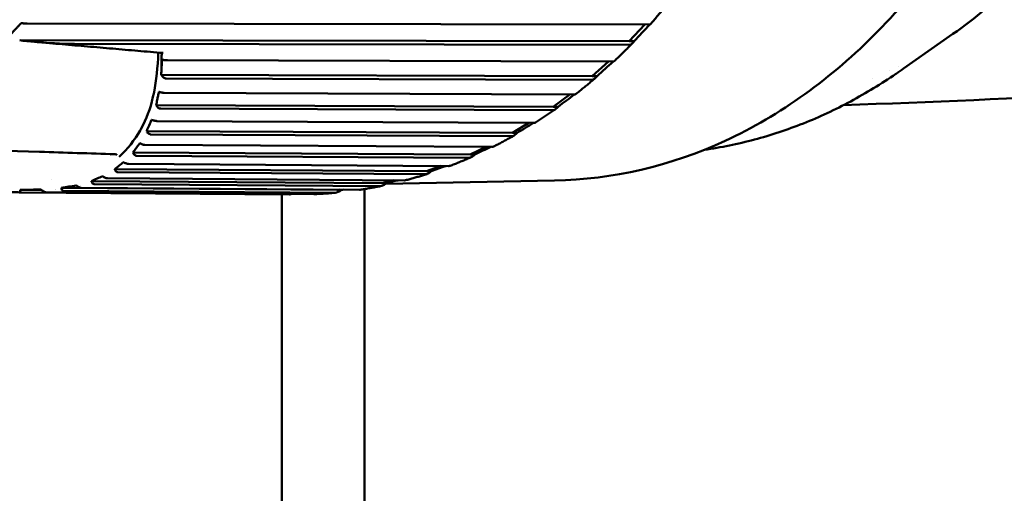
# Model space of a CAD drawing. Header units: millimetres. Extents: x 0 to 4686, y -120 to 1682.
# Tile 90 of 256: x 615 to 633, y 1077 to 1085. Entities that reach past the tile are written whole.
import ezdxf

# ---------------------------------------------------------------- set-up
doc = ezdxf.new("R2010")
doc.units = ezdxf.units.MM
doc.header["$LTSCALE"] = 2
doc.layers.add('Sichtbar (ISO)', color=7, linetype='Continuous', lineweight=50)

msp = doc.modelspace()

# ---------------------------------------------------------------- linework, layer by layer
at = {"layer": 'Sichtbar (ISO)'}
for p, q in [((614.9735, 1085.3435), (614.9399, 1085.3466)), ((615.0488, 1085.3389), (626.312, 1085.319)), ((625.9743, 1085.0164), (626.2573, 1085.3191)), ((614.9124, 1085.0359), (625.9743, 1085.0164)), ((625.9743, 1085.0164), (626.0614, 1085.018)), ((631.8493, 1085.1506), (630.9532, 1084.5232)), ((625.9677, 1084.9507), (615.908, 1084.9685)), ((617.5941, 1084.6721), (625.6588, 1084.6477)), ((625.3033, 1084.3838), (625.5974, 1084.6479)), ((630.7053, 1084.4826), (630.7053, 1084.4827)), ((630.8667, 1084.5616), (630.8671, 1084.5618)), ((617.4805, 1084.4075), (625.3033, 1084.3838)), ((625.2926, 1084.319), (617.5723, 1084.3425)), ((625.3033, 1084.3838), (625.3904, 1084.3855)), ((630.3898, 1084.3417), (630.3898, 1084.3417)), ((630.8177, 1084.4289), (630.814, 1084.4264)), ((630.8177, 1084.4289), (630.8177, 1084.4289)), ((617.5362, 1084.0823), (624.9658, 1084.0515)), ((624.5949, 1083.8283), (624.8954, 1084.0518)), ((617.3882, 1083.8582), (624.5949, 1083.8283)), ((624.5803, 1083.7648), (617.472, 1083.7943)), ((624.5949, 1083.8283), (624.682, 1083.8299)), ((617.3999, 1083.5695), (624.2379, 1083.5346)), ((617.2179, 1083.3874), (623.8541, 1083.3535)), ((623.8541, 1083.3535), (624.1547, 1083.535)), ((623.8356, 1083.2917), (617.2932, 1083.3252)), ((623.8541, 1083.3535), (623.9412, 1083.3551)), ((611.6351, 1083.1295), (615.2714, 1083.0105)), ((617.092, 1083.1665), (617.0925, 1083.1665)), ((617.0944, 1083.1665), (617.0944, 1083.1665)), ((617.1847, 1083.1377), (623.4798, 1083.1004)), ((623.0858, 1082.9627), (623.3775, 1083.101)), ((616.5618, 1082.9373), (616.5618, 1082.9373)), ((616.9676, 1082.9989), (623.0858, 1082.9627)), ((623.0636, 1082.9031), (617.0348, 1082.9388)), ((623.0858, 1082.9627), (623.173, 1082.9644)), ((616.6361, 1082.6958), (622.2954, 1082.6586)), ((616.8139, 1082.8236), (616.814, 1082.8236)), ((616.8891, 1082.7901), (622.6969, 1082.752)), ((622.2954, 1082.6586), (622.5631, 1082.7528)), ((615.4968, 1082.5089), (615.4968, 1082.5089)), ((616.4512, 1082.5676), (616.4514, 1082.5676)), ((616.5081, 1082.5295), (621.8944, 1082.4916)), ((622.2696, 1082.6016), (616.6942, 1082.6382)), ((621.4882, 1082.4433), (621.6996, 1082.493)), ((624.618, 1082.4885), (621.5579, 1082.431)), ((622.2954, 1082.6586), (622.3825, 1082.6603)), ((614.9219, 1082.3208), (615.3048, 1082.3179)), ((615.5618, 1082.3229), (615.5627, 1082.3229)), ((615.5687, 1082.3235), (615.5677, 1082.3235)), ((615.6696, 1082.3548), (620.6698, 1082.3181)), ((616.0112, 1082.4004), (616.0125, 1082.4004)), ((616.0255, 1082.3583), (621.0779, 1082.3212)), ((616.2128, 1082.4804), (621.4882, 1082.4433)), ((621.4589, 1082.3892), (616.2619, 1082.4257)), ((620.6698, 1082.3181), (620.7165, 1082.3239)), ((620.6698, 1082.3181), (620.7569, 1082.3198)), ((621.1713, 1082.3347), (621.1713, 1032.3721)), ((621.4882, 1082.4433), (621.5753, 1082.4449)), ((619.81, 1082.237), (614.9444, 1082.2732)), ((615.3873, 1082.2781), (620.253, 1082.2418)), ((620.6372, 1082.2674), (615.7061, 1082.3035)), ((619.6713, 1074.9341), (619.6713, 1082.238))]:
    msp.add_line(p, q, dxfattribs=at)
for centre, major_axis, ratio, start_param, end_param in [((608.3313, 1095.435), (-0.2365, 12.59), 0.7464272, 2.651834, 6.7730216), ((626.1578, 1085.1722), (-0.5503, -0.5864), 0.0449833, 1.3470885, 1.8698437), ((625.4959, 1084.523), (-0.5852, -0.5231), 0.0419839, 1.3520292, 1.8616917), ((630.2491, 1085.2515), (0.5649, -0.8251), 0.5974092, 0.0000006, 0.0000109), ((624.7958, 1083.9498), (-0.6161, -0.4563), 0.0382236, 1.3569305, 1.8485625), ((614.5, 1095.5508), (0.2347, -12.4978), 0.7464272, 0.2649905, 0.2649939), ((624.062, 1083.4565), (-0.6428, -0.3863), 0.0336273, 1.3616297, 1.8297845), ((615.0876, 1095.5619), (0.2347, -12.4978), 0.7464272, 0.2036574, 0.2036601), ((615.1874, 1095.5637), (0.2376, -12.6478), 0.7464272, 0.1557697, 0.1557721), ((623.2996, 1083.0466), (-0.6651, -0.3138), 0.028163, 1.3659241, 1.8028878), ((622.5139, 1082.7227), (-0.6828, -0.2392), 0.0218623, 1.3695846, 1.7569636), ((621.7101, 1082.4872), (-0.6958, -0.163), 0.0148349, 1.3723805, 1.6664715), ((620.8939, 1082.3415), (-0.7042, -0.0857), 0.0072725, 1.3741122, 1.4167659)]:
    msp.add_ellipse(centre, major_axis=major_axis, ratio=ratio, start_param=start_param, end_param=end_param, dxfattribs=at)
for points, knots in [([(624.618, 1082.4885), (625.6729, 1082.5083), (626.7232, 1082.7537), (628.7114, 1083.6702), (629.6484, 1084.3431), (631.3178, 1086.0509), (632.0484, 1087.0883), (633.2267, 1089.4217), (633.6733, 1090.7183), (634.2366, 1093.4379), (634.3529, 1094.8605), (634.2436, 1097.6879), (634.0179, 1099.0921), (633.2466, 1101.7406), (632.7011, 1102.9844), (631.344, 1105.1848), (630.5328, 1106.1413), (628.727, 1107.6662), (627.7333, 1108.2358), (625.8557, 1108.8647), (624.9867, 1109.0001), (624.1204, 1108.9838)], [1.5766256, 1.5766256, 1.5766256, 1.5766256, 1.8928605, 1.8928605, 2.2107647, 2.2107647, 2.5310824, 2.5310824, 2.8524572, 2.8524572, 3.1740496, 3.1740496, 3.4956553, 3.4956553, 3.8172364, 3.8172364, 4.1385175, 4.1385175, 4.4585104, 4.4585104, 4.7182183, 4.7182183, 4.7182183, 4.7182183]), ([(626.3531, 1085.3243), (626.3747, 1085.3484), (626.3962, 1085.3726), (626.4391, 1085.4213), (626.4604, 1085.4458), (626.503, 1085.4949), (626.5242, 1085.5196), (626.5665, 1085.5693), (626.5875, 1085.5942), (626.6294, 1085.6443), (626.6503, 1085.6695), (626.6711, 1085.6948)], [2.252493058, 2.252493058, 2.252493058, 2.252493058, 2.2609352, 2.2609352, 2.269377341, 2.269377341, 2.277819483, 2.277819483, 2.286261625, 2.286261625, 2.294703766, 2.294703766, 2.294703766, 2.294703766]), ([(615.0488, 1085.3389), (615.0416, 1085.3389), (615.0313, 1085.3393), (615.0095, 1085.3404), (614.994, 1085.3416), (614.9786, 1085.343), (614.976, 1085.3432), (614.9735, 1085.3435)], [-0.0711820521, -0.0711820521, -0.0711820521, -0.0711820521, -0.0680336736, -0.0680336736, -0.0641085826, -0.0641085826, -0.0633683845, -0.0633683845, -0.0633683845, -0.0633683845]), ([(626.3528, 1085.3243), (626.352, 1085.3233), (626.3502, 1085.3225), (626.3414, 1085.3204), (626.329, 1085.3193), (626.3143, 1085.319), (626.3135, 1085.319), (626.3128, 1085.319), (626.312, 1085.319)], [0.133412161, 0.133412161, 0.133412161, 0.133412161, 0.13675171, 0.13675171, 0.143393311, 0.143393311, 0.143393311, 0.143733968, 0.143733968, 0.143733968, 0.143733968]), ([(614.9124, 1085.0359), (615.0863, 1085.0155), (615.2706, 1084.9983), (615.5747, 1084.9781), (615.6942, 1084.9722), (615.8437, 1084.969), (615.8759, 1084.9686), (615.908, 1084.9685)], [-0.17315678, -0.17315678, -0.17315678, -0.17315678, -0.09766694, -0.09766694, -0.04883347, -0.04883347, -0.03529732, -0.03529732, -0.03529732, -0.03529732]), ([(617.5133, 1084.8047), (617.3611, 1084.8178), (617.2088, 1084.831), (616.9043, 1084.8573), (616.752, 1084.8705), (616.4473, 1084.897), (616.2949, 1084.9103), (615.99, 1084.9369), (615.8375, 1084.9502), (615.5325, 1084.9769), (615.38, 1084.9903), (615.2274, 1085.0037)], [1.5503140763, 1.5503140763, 1.5503140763, 1.5503140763, 1.5507870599, 1.5507870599, 1.5512600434, 1.5512600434, 1.5517330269, 1.5517330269, 1.5522060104, 1.5522060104, 1.5526789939, 1.5526789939, 1.5526789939, 1.5526789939]), ([(625.9677, 1084.9507), (625.9685, 1084.9507), (625.9692, 1084.9507), (625.97, 1084.9507), (625.9847, 1084.951), (626.0024, 1084.9577), (626.0321, 1084.9792), (626.0489, 1084.9985), (626.0614, 1085.018)], [0.143052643, 0.143052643, 0.143052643, 0.143052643, 0.143393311, 0.143393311, 0.143393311, 0.150034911, 0.150034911, 0.157564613, 0.157564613, 0.157564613, 0.157564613]), ([(625.6991, 1084.6545), (625.7219, 1084.6759), (625.7445, 1084.6973), (625.7897, 1084.7405), (625.8122, 1084.7622), (625.8571, 1084.8058), (625.8795, 1084.8278), (625.9241, 1084.8719), (625.9463, 1084.8941), (625.9906, 1084.9388), (626.0127, 1084.9612), (626.0347, 1084.9838)], [2.170128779, 2.170128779, 2.170128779, 2.170128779, 2.178447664, 2.178447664, 2.186766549, 2.186766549, 2.195085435, 2.195085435, 2.20340432, 2.20340432, 2.211723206, 2.211723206, 2.211723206, 2.211723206]), ([(617.4896, 1084.8008), (617.489, 1084.7733), (617.4885, 1084.746), (617.4879, 1084.719), (617.4878, 1084.7123), (617.4876, 1084.7056), (617.4875, 1084.6989), (617.4873, 1084.6938), (617.4872, 1084.6888), (617.4871, 1084.6838), (617.4868, 1084.6688), (617.4866, 1084.6538), (617.4865, 1084.6387), (617.4864, 1084.612), (617.4868, 1084.5851), (617.488, 1084.558)], [0, 0, 0, 0, 0.3333333, 0.3333333, 0.3333333, 0.4166667, 0.4166667, 0.4166667, 0.4791667, 0.4791667, 0.4791667, 0.6666667, 0.6666667, 0.6666667, 1, 1, 1, 1]), ([(617.4968, 1084.6853), (617.4955, 1084.6637), (617.4941, 1084.6417), (617.4916, 1084.5995), (617.4903, 1084.578), (617.488, 1084.558)], [0.000000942, 0.000000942, 0.000000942, 0.000000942, 0.015385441, 0.015385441, 0.03036784, 0.03036784, 0.03036784, 0.03036784]), ([(617.5941, 1084.6721), (617.5852, 1084.6721), (617.5758, 1084.6726), (617.5593, 1084.6739), (617.5522, 1084.6747), (617.5376, 1084.6767), (617.5305, 1084.6778), (617.5187, 1084.68), (617.514, 1084.681), (617.505, 1084.6831), (617.5007, 1084.6842), (617.4968, 1084.6853)], [0.000001, 0.000001, 0.000001, 0.000001, 0.003969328, 0.003969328, 0.006720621, 0.006720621, 0.009377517, 0.009377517, 0.011278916, 0.011278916, 0.013276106, 0.013276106, 0.013276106, 0.013276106]), ([(625.6989, 1084.6546), (625.6979, 1084.6535), (625.6963, 1084.6526), (625.6882, 1084.6496), (625.6758, 1084.648), (625.6611, 1084.6477), (625.6603, 1084.6477), (625.6596, 1084.6477), (625.6588, 1084.6477)], [0.134348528, 0.134348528, 0.134348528, 0.134348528, 0.1367517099, 0.1367517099, 0.1433933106, 0.1433933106, 0.1433933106, 0.143733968, 0.143733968, 0.143733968, 0.143733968]), ([(617.488, 1084.558), (617.4874, 1084.5322), (617.486, 1084.5071), (617.4831, 1084.4573), (617.4816, 1084.4324), (617.4801, 1084.4078)], [0.000254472, 0.000254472, 0.000254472, 0.000254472, 0.018153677, 0.018153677, 0.035948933, 0.035948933, 0.035948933, 0.035948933]), ([(617.4801, 1084.4078), (617.4929, 1084.3886), (617.5078, 1084.3721), (617.532, 1084.3547), (617.5404, 1084.35), (617.5565, 1084.3442), (617.5643, 1084.3425), (617.5723, 1084.3425)], [0.000100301, 0.000100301, 0.000100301, 0.000100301, 0.009020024, 0.009020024, 0.013249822, 0.013249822, 0.016842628, 0.016842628, 0.016842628, 0.016842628]), ([(625.0047, 1084.0589), (625.0284, 1084.0774), (625.052, 1084.096), (625.099, 1084.1335), (625.1225, 1084.1523), (625.1693, 1084.1903), (625.1927, 1084.2094), (625.2392, 1084.2479), (625.2625, 1084.2673), (625.3088, 1084.3063), (625.3319, 1084.3259), (625.3549, 1084.3457)], [2.087766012, 2.087766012, 2.087766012, 2.087766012, 2.095960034, 2.095960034, 2.104154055, 2.104154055, 2.112348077, 2.112348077, 2.120542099, 2.120542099, 2.12873612, 2.12873612, 2.12873612, 2.12873612]), ([(625.2927, 1084.319), (625.2934, 1084.319), (625.2942, 1084.319), (625.2949, 1084.319), (625.3097, 1084.3193), (625.3277, 1084.326), (625.3588, 1084.3472), (625.3767, 1084.3663), (625.3904, 1084.3855)], [0.143052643, 0.143052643, 0.143052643, 0.143052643, 0.143393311, 0.143393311, 0.143393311, 0.150034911, 0.150034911, 0.157564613, 0.157564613, 0.157564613, 0.157564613]), ([(627.3317, 1083.0458), (627.3325, 1083.0459), (627.3332, 1083.046), (627.6401, 1083.0895), (627.9443, 1083.1516), (628.5453, 1083.3122), (628.8422, 1083.4108), (629.4258, 1083.6429), (629.7126, 1083.7765), (630.2734, 1084.077), (630.5474, 1084.2439), (630.814, 1084.4264)], [1.66764661, 1.66764661, 1.66764661, 1.66764661, 1.66786639, 1.66786639, 1.75910719, 1.75910719, 1.85034798, 1.85034798, 1.94158878, 1.94158878, 2.03282957, 2.03282957, 2.03282957, 2.03282957]), ([(617.1183, 1083.4348), (617.2104, 1083.6028), (617.2894, 1083.8087), (617.3441, 1084.0639), (617.35, 1084.0934)], [0.35490855, 0.35490855, 0.35490855, 0.35490855, 0.66666667, 0.70639528, 0.70639528, 0.70639528, 0.70639528]), ([(617.4084, 1083.9523), (617.4136, 1083.9769), (617.4189, 1084.0015), (617.4295, 1084.051), (617.4348, 1084.0759), (617.4396, 1084.1012)], [-0.039482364, -0.039482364, -0.039482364, -0.039482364, -0.019898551, -0.019898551, -0.000057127, -0.000057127, -0.000057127, -0.000057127]), ([(617.5362, 1084.0823), (617.5274, 1084.0824), (617.5179, 1084.083), (617.5014, 1084.085), (617.4942, 1084.0861), (617.4796, 1084.089), (617.4725, 1084.0906), (617.4606, 1084.0939), (617.4559, 1084.0953), (617.4475, 1084.0981), (617.4437, 1084.0995), (617.4396, 1084.1012)], [0.000000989, 0.000000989, 0.000000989, 0.000000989, 0.003935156, 0.003935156, 0.006668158, 0.006668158, 0.009322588, 0.009322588, 0.011262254, 0.011262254, 0.013018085, 0.013018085, 0.013018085, 0.013018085]), ([(617.4084, 1083.9523), (617.405, 1083.9366), (617.4017, 1083.921), (617.3949, 1083.8897), (617.3916, 1083.874), (617.388, 1083.8583)], [0.000011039, 0.000011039, 0.000011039, 0.000011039, 0.012460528, 0.012460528, 0.024956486, 0.024956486, 0.024956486, 0.024956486]), ([(625.0046, 1084.0589), (625.0037, 1084.0582), (625.0027, 1084.0575), (624.9953, 1084.0539), (624.9829, 1084.0518), (624.9681, 1084.0515), (624.9674, 1084.0515), (624.9666, 1084.0515), (624.9658, 1084.0515)], [0.1353900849, 0.1353900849, 0.1353900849, 0.1353900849, 0.1367517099, 0.1367517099, 0.1433933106, 0.1433933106, 0.1433933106, 0.143733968, 0.143733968, 0.143733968, 0.143733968]), ([(617.388, 1083.8583), (617.3987, 1083.8395), (617.412, 1083.8231), (617.4342, 1083.8062), (617.4419, 1083.8017), (617.4569, 1083.796), (617.4643, 1083.7943), (617.472, 1083.7943)], [0.000111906, 0.000111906, 0.000111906, 0.000111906, 0.008839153, 0.008839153, 0.012879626, 0.012879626, 0.016345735, 0.016345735, 0.016345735, 0.016345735]), ([(624.2743, 1083.5416), (624.2987, 1083.5572), (624.323, 1083.5729), (624.3716, 1083.6046), (624.3959, 1083.6205), (624.4442, 1083.6527), (624.4684, 1083.669), (624.5166, 1083.7017), (624.5406, 1083.7182), (624.5886, 1083.7514), (624.6125, 1083.7681), (624.6364, 1083.785)], [2.005393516, 2.005393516, 2.005393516, 2.005393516, 2.013465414, 2.013465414, 2.021537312, 2.021537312, 2.029609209, 2.029609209, 2.037681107, 2.037681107, 2.045753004, 2.045753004, 2.045753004, 2.045753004]), ([(624.5803, 1083.7648), (624.5811, 1083.7648), (624.5819, 1083.7648), (624.5826, 1083.7648), (624.5974, 1083.7651), (624.6158, 1083.7716), (624.6481, 1083.7924), (624.6672, 1083.8111), (624.682, 1083.8299)], [0.143052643, 0.143052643, 0.143052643, 0.143052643, 0.143393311, 0.143393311, 0.143393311, 0.150034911, 0.150034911, 0.157564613, 0.157564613, 0.157564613, 0.157564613]), ([(617.3056, 1083.5933), (617.2909, 1083.5587), (617.2761, 1083.5242), (617.2468, 1083.4555), (617.2322, 1083.4214), (617.2178, 1083.3871)], [0.000008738, 0.000008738, 0.000008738, 0.000008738, 0.031468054, 0.031468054, 0.062498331, 0.062498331, 0.062498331, 0.062498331]), ([(617.3999, 1083.5695), (617.3923, 1083.5696), (617.3834, 1083.5702), (617.3665, 1083.5728), (617.3593, 1083.5743), (617.3446, 1083.5781), (617.3375, 1083.5802), (617.326, 1083.5843), (617.3217, 1083.586), (617.3133, 1083.5896), (617.3093, 1083.5914), (617.3056, 1083.5933)], [0.000000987, 0.000000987, 0.000000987, 0.000000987, 0.003418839, 0.003418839, 0.005755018, 0.005755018, 0.008031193, 0.008031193, 0.009541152, 0.009541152, 0.011105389, 0.011105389, 0.011105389, 0.011105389]), ([(616.7178, 1082.9208), (616.87, 1083.0601), (617.0053, 1083.2332), (617.1119, 1083.4232), (617.1183, 1083.4348)], [0.00000001, 0.00000001, 0.00000001, 0.00000001, 0.33333333, 0.35490855, 0.35490855, 0.35490855, 0.35490855]), ([(617.2178, 1083.3871), (617.2263, 1083.3692), (617.2377, 1083.3533), (617.2576, 1083.3368), (617.2646, 1083.3324), (617.2786, 1083.3269), (617.2857, 1083.3253), (617.2932, 1083.3252)], [0.000010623, 0.000010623, 0.000010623, 0.000010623, 0.008398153, 0.008398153, 0.012283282, 0.012283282, 0.015648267, 0.015648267, 0.015648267, 0.015648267]), ([(624.2743, 1083.5416), (624.2741, 1083.5415), (624.2739, 1083.5414), (624.2675, 1083.5375), (624.2549, 1083.5349), (624.2401, 1083.5346), (624.2394, 1083.5346), (624.2386, 1083.5346), (624.2378, 1083.5345)], [0.1365515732, 0.1365515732, 0.1365515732, 0.1365515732, 0.1367517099, 0.1367517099, 0.1433933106, 0.1433933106, 0.1433933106, 0.143733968, 0.143733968, 0.143733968, 0.143733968]), ([(623.5126, 1083.1063), (623.5376, 1083.1189), (623.5625, 1083.1317), (623.6123, 1083.1575), (623.6371, 1083.1706), (623.6867, 1083.197), (623.7115, 1083.2103), (623.7609, 1083.2372), (623.7856, 1083.2508), (623.8349, 1083.2782), (623.8594, 1083.292), (623.884, 1083.306)], [1.922998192, 1.922998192, 1.922998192, 1.922998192, 1.930955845, 1.930955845, 1.938913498, 1.938913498, 1.946871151, 1.946871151, 1.954828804, 1.954828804, 1.962786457, 1.962786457, 1.962786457, 1.962786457]), ([(623.8356, 1083.2917), (623.8364, 1083.2917), (623.8372, 1083.2917), (623.8379, 1083.2917), (623.8526, 1083.292), (623.8715, 1083.2984), (623.905, 1083.3186), (623.9252, 1083.3368), (623.9412, 1083.3551)], [0.143052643, 0.143052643, 0.143052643, 0.143052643, 0.143393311, 0.143393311, 0.143393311, 0.150034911, 0.150034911, 0.157564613, 0.157564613, 0.157564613, 0.157564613]), ([(617.093, 1083.1661), (617.0717, 1083.139), (617.0512, 1083.1113), (617.0096, 1083.0554), (616.9886, 1083.0272), (616.9675, 1082.9989)], [0.000308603, 0.000308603, 0.000308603, 0.000308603, 0.030246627, 0.030246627, 0.060711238, 0.060711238, 0.060711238, 0.060711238]), ([(617.1847, 1083.1377), (617.1777, 1083.1377), (617.1695, 1083.1384), (617.1535, 1083.1414), (617.1463, 1083.1432), (617.1314, 1083.1478), (617.1242, 1083.1505), (617.1082, 1083.1575), (617.1001, 1083.1617), (617.093, 1083.1661)], [0.000000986, 0.000000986, 0.000000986, 0.000000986, 0.003166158, 0.003166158, 0.005562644, 0.005562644, 0.007904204, 0.007904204, 0.010925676, 0.010925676, 0.010925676, 0.010925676]), ([(623.5126, 1083.1063), (623.5055, 1083.1029), (623.4945, 1083.1006), (623.4821, 1083.1004), (623.4813, 1083.1004), (623.4806, 1083.1004), (623.4798, 1083.1004)], [0.1378017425, 0.1378017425, 0.1378017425, 0.1378017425, 0.1433933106, 0.1433933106, 0.1433933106, 0.143733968, 0.143733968, 0.143733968, 0.143733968]), ([(616.6584, 1082.9635), (616.6514, 1082.9647), (616.6454, 1082.9653), (616.6391, 1082.9657), (616.6377, 1082.9657), (616.6365, 1082.9658)], [0, 0, 0, 0, 0.0029522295, 0.0029522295, 0.0038793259, 0.0038793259, 0.0038793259, 0.0038793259]), ([(616.9712, 1082.9907), (616.9706, 1082.9921), (616.97, 1082.9934), (616.9688, 1082.9962), (616.9682, 1082.9975), (616.9675, 1082.9989)], [-0.0013386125, -0.0013386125, -0.0013386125, -0.0013386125, -0.0006731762, -0.0006731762, 0, 0, 0, 0]), ([(616.9712, 1082.9907), (616.978, 1082.9757), (616.9871, 1082.9624), (617.0038, 1082.9486), (617.0098, 1082.9449), (617.0219, 1082.9402), (617.0282, 1082.9389), (617.0348, 1082.9388)], [0.000005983, 0.000005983, 0.000005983, 0.000005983, 0.007365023, 0.007365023, 0.010784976, 0.010784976, 0.013793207, 0.013793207, 0.013793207, 0.013793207]), ([(622.7247, 1082.7562), (622.75, 1082.7659), (622.7754, 1082.7758), (622.8261, 1082.7958), (622.8514, 1082.8059), (622.9019, 1082.8265), (622.9271, 1082.8369), (622.9775, 1082.8579), (623.0027, 1082.8686), (623.0529, 1082.8902), (623.078, 1082.9011), (623.1031, 1082.9122)], [1.840565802, 1.840565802, 1.840565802, 1.840565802, 1.848422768, 1.848422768, 1.856279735, 1.856279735, 1.864136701, 1.864136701, 1.871993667, 1.871993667, 1.879850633, 1.879850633, 1.879850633, 1.879850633]), ([(623.0636, 1082.9031), (623.0644, 1082.9031), (623.0651, 1082.9031), (623.0659, 1082.9031), (623.0806, 1082.9034), (623.0998, 1082.9096), (623.1346, 1082.9291), (623.1558, 1082.9467), (623.173, 1082.9644)], [0.143052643, 0.143052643, 0.143052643, 0.143052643, 0.143393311, 0.143393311, 0.143393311, 0.150034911, 0.150034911, 0.157564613, 0.157564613, 0.157564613, 0.157564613]), ([(616.7983, 1082.8237), (616.7715, 1082.8024), (616.7446, 1082.7811), (616.6905, 1082.7384), (616.6634, 1082.7171), (616.6361, 1082.6958)], [0.000035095, 0.000035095, 0.000035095, 0.000035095, 0.029143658, 0.029143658, 0.058120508, 0.058120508, 0.058120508, 0.058120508]), ([(616.6407, 1082.6835), (616.64, 1082.6856), (616.6392, 1082.6877), (616.6376, 1082.6918), (616.6368, 1082.6938), (616.6361, 1082.6958)], [-0.0021417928, -0.0021417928, -0.0021417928, -0.0021417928, -0.0010884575, -0.0010884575, -0.0000828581, -0.0000828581, -0.0000828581, -0.0000828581]), ([(616.6407, 1082.6835), (616.6454, 1082.6701), (616.6527, 1082.6586), (616.6668, 1082.6466), (616.6719, 1082.6434), (616.6826, 1082.6394), (616.6881, 1082.6382), (616.6942, 1082.6382)], [0.000026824, 0.000026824, 0.000026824, 0.000026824, 0.006628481, 0.006628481, 0.00968455, 0.00968455, 0.012412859, 0.012412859, 0.012412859, 0.012412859]), ([(616.8075, 1082.8178), (616.806, 1082.8188), (616.8045, 1082.8198), (616.8014, 1082.8218), (616.7998, 1082.8228), (616.7983, 1082.8237)], [0.0000223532, 0.0000223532, 0.0000223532, 0.0000223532, 0.0006251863, 0.0006251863, 0.0012312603, 0.0012312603, 0.0012312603, 0.0012312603]), ([(616.8891, 1082.7901), (616.8834, 1082.7901), (616.877, 1082.7907), (616.8632, 1082.7933), (616.8559, 1082.7952), (616.8409, 1082.8004), (616.8335, 1082.8035), (616.8196, 1082.8104), (616.8133, 1082.814), (616.8076, 1082.8178)], [0.0000009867, 0.0000009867, 0.0000009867, 0.0000009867, 0.0025393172, 0.0025393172, 0.0050238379, 0.0050238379, 0.0074459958, 0.0074459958, 0.0097144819, 0.0097144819, 0.0097144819, 0.0097144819]), ([(622.7245, 1082.7563), (622.7176, 1082.7537), (622.7088, 1082.7522), (622.6992, 1082.752), (622.6984, 1082.752), (622.6976, 1082.752), (622.6969, 1082.7519)], [0.1390656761, 0.1390656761, 0.1390656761, 0.1390656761, 0.1433933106, 0.1433933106, 0.1433933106, 0.143733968, 0.143733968, 0.143733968, 0.143733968]), ([(616.4187, 1082.5678), (616.3849, 1082.5532), (616.3508, 1082.5386), (616.2822, 1082.5095), (616.2477, 1082.4949), (616.2128, 1082.4804)], [0.000038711, 0.000038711, 0.000038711, 0.000038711, 0.027918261, 0.027918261, 0.055542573, 0.055542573, 0.055542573, 0.055542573]), ([(616.4187, 1082.5678), (616.4211, 1082.5662), (616.4234, 1082.5646), (616.4282, 1082.5613), (616.4305, 1082.5596), (616.4329, 1082.5581)], [-0.0018210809, -0.0018210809, -0.0018210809, -0.0018210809, -0.0009254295, -0.0009254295, -0.0000179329, -0.0000179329, -0.0000179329, -0.0000179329]), ([(616.5081, 1082.5295), (616.5028, 1082.5296), (616.497, 1082.5302), (616.4844, 1082.5328), (616.4779, 1082.5348), (616.4645, 1082.5399), (616.4579, 1082.5429), (616.4449, 1082.55), (616.4386, 1082.5538), (616.4329, 1082.5581)], [0.000001, 0.000001, 0.000001, 0.000001, 0.0023680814, 0.0023680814, 0.0046250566, 0.0046250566, 0.006846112, 0.006846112, 0.009079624, 0.009079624, 0.009079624, 0.009079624]), ([(621.9155, 1082.4942), (621.9099, 1082.4927), (621.9035, 1082.4918), (621.8967, 1082.4917), (621.896, 1082.4916), (621.8952, 1082.4916), (621.8944, 1082.4916)], [0.1403578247, 0.1403578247, 0.1403578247, 0.1403578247, 0.1433933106, 0.1433933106, 0.1433933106, 0.143733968, 0.143733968, 0.143733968, 0.143733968]), ([(621.9157, 1082.4941), (621.9414, 1082.5009), (621.967, 1082.5079), (622.0183, 1082.522), (622.0439, 1082.5293), (622.0951, 1082.544), (622.1207, 1082.5515), (622.1718, 1082.5667), (622.1973, 1082.5745), (622.2483, 1082.5903), (622.2737, 1082.5983), (622.2992, 1082.6065)], [1.758082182, 1.758082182, 1.758082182, 1.758082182, 1.765857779, 1.765857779, 1.773633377, 1.773633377, 1.781408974, 1.781408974, 1.789184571, 1.789184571, 1.796960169, 1.796960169, 1.796960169, 1.796960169]), ([(622.2696, 1082.6016), (622.2703, 1082.6016), (622.2711, 1082.6016), (622.2719, 1082.6016), (622.2866, 1082.6019), (622.3061, 1082.6078), (622.342, 1082.6265), (622.3644, 1082.6433), (622.3825, 1082.6603)], [0.143052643, 0.143052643, 0.143052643, 0.143052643, 0.143393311, 0.143393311, 0.143393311, 0.150034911, 0.150034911, 0.157564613, 0.157564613, 0.157564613, 0.157564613]), ([(614.9219, 1082.3208), (614.9216, 1082.3175), (614.9213, 1082.3143), (614.9206, 1082.3078), (614.9203, 1082.3046), (614.9201, 1082.3014)], [0.0000024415, 0.0000024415, 0.0000024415, 0.0000024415, 0.0016470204, 0.0016470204, 0.0032750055, 0.0032750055, 0.0032750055, 0.0032750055]), ([(615.2951, 1082.3249), (615.2366, 1082.3241), (615.1763, 1082.3235), (615.0517, 1082.3221), (614.9876, 1082.3214), (614.9219, 1082.3208)], [0.0000105, 0.0000105, 0.0000105, 0.0000105, 0.025036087, 0.025036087, 0.05006168, 0.05006168, 0.05006168, 0.05006168]), ([(615.3217, 1082.3059), (615.3173, 1082.309), (615.3129, 1082.3121), (615.304, 1082.3185), (615.2995, 1082.3217), (615.2951, 1082.3249)], [0.0000075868, 0.0000075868, 0.0000075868, 0.0000075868, 0.0016355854, 0.0016355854, 0.0032801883, 0.0032801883, 0.0032801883, 0.0032801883]), ([(615.3873, 1082.2781), (615.3831, 1082.2781), (615.3784, 1082.2788), (615.3682, 1082.2812), (615.3628, 1082.2831), (615.3514, 1082.2879), (615.3455, 1082.2909), (615.3335, 1082.2978), (615.3276, 1082.3017), (615.3218, 1082.3058)], [0.000001, 0.000001, 0.000001, 0.000001, 0.0019353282, 0.0019353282, 0.0039028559, 0.0039028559, 0.0059989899, 0.0059989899, 0.0081236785, 0.0081236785, 0.0081236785, 0.0081236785]), ([(615.9371, 1082.4009), (615.8942, 1082.3932), (615.8502, 1082.3854), (615.7611, 1082.37), (615.7161, 1082.3624), (615.6696, 1082.3548)], [0.000097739, 0.000097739, 0.000097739, 0.000097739, 0.026669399, 0.026669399, 0.052448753, 0.052448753, 0.052448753, 0.052448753]), ([(615.6696, 1082.3548), (615.6701, 1082.3516), (615.6706, 1082.3485), (615.6717, 1082.3421), (615.6722, 1082.3389), (615.6725, 1082.3356)], [0.0000786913, 0.0000786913, 0.0000786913, 0.0000786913, 0.0017274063, 0.0017274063, 0.0034181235, 0.0034181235, 0.0034181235, 0.0034181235]), ([(615.6725, 1082.3356), (615.674, 1082.3254), (615.6778, 1082.3174), (615.6863, 1082.3093), (615.6897, 1082.3072), (615.6973, 1082.3043), (615.7014, 1082.3036), (615.7061, 1082.3035)], [0.000024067, 0.000024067, 0.000024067, 0.000024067, 0.005316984, 0.005316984, 0.007886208, 0.007886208, 0.010288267, 0.010288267, 0.010288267, 0.010288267]), ([(615.9371, 1082.4009), (615.9403, 1082.3986), (615.9435, 1082.3963), (615.95, 1082.3916), (615.9533, 1082.3891), (615.9567, 1082.387)], [-0.0024838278, -0.0024838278, -0.0024838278, -0.0024838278, -0.0012875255, -0.0012875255, -0.000044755, -0.000044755, -0.000044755, -0.000044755]), ([(616.0255, 1082.3583), (616.0208, 1082.3583), (616.0156, 1082.3589), (616.0045, 1082.3614), (615.9987, 1082.3633), (615.9865, 1082.3683), (615.9802, 1082.3714), (615.9679, 1082.3785), (615.962, 1082.3823), (615.9567, 1082.387)], [0.000001, 0.000001, 0.000001, 0.000001, 0.00212072, 0.00212072, 0.0041883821, 0.0041883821, 0.006331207, 0.006331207, 0.0084592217, 0.0084592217, 0.0084592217, 0.0084592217]), ([(616.2177, 1082.4641), (616.2169, 1082.4668), (616.2161, 1082.4695), (616.2144, 1082.4749), (616.2136, 1082.4777), (616.2128, 1082.4804)], [-0.0028207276, -0.0028207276, -0.0028207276, -0.0028207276, -0.0014120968, -0.0014120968, -0.0000002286, -0.0000002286, -0.0000002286, -0.0000002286]), ([(616.2177, 1082.4641), (616.2213, 1082.4522), (616.2271, 1082.4427), (616.2382, 1082.4328), (616.2425, 1082.4302), (616.2517, 1082.4267), (616.2566, 1082.4258), (616.2619, 1082.4257)], [0.000001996, 0.000001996, 0.000001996, 0.000001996, 0.006203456, 0.006203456, 0.009226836, 0.009226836, 0.01197442, 0.01197442, 0.01197442, 0.01197442]), ([(620.6372, 1082.2674), (620.6379, 1082.2674), (620.6387, 1082.2674), (620.6395, 1082.2674), (620.6542, 1082.2676), (620.6744, 1082.2729), (620.7124, 1082.2897), (620.7367, 1082.3047), (620.7569, 1082.3198)], [0.143052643, 0.143052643, 0.143052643, 0.143052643, 0.143393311, 0.143393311, 0.143393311, 0.150034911, 0.150034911, 0.157564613, 0.157564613, 0.157564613, 0.157564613]), ([(621.0912, 1082.3222), (621.0877, 1082.3216), (621.084, 1082.3213), (621.0802, 1082.3212), (621.0795, 1082.3212), (621.0787, 1082.3212), (621.0779, 1082.3212)], [0.1416963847, 0.1416963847, 0.1416963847, 0.1416963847, 0.1433933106, 0.1433933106, 0.1433933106, 0.143733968, 0.143733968, 0.143733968, 0.143733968]), ([(621.0913, 1082.3221), (621.1171, 1082.3261), (621.143, 1082.3301), (621.1947, 1082.3385), (621.2205, 1082.3429), (621.2721, 1082.3518), (621.2979, 1082.3564), (621.3495, 1082.3659), (621.3752, 1082.3707), (621.4267, 1082.3808), (621.4525, 1082.3859), (621.4782, 1082.3912)], [1.675534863, 1.675534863, 1.675534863, 1.675534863, 1.683253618, 1.683253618, 1.690972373, 1.690972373, 1.698691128, 1.698691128, 1.706409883, 1.706409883, 1.714128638, 1.714128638, 1.714128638, 1.714128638]), ([(621.4589, 1082.3892), (621.4597, 1082.3892), (621.4604, 1082.3892), (621.4612, 1082.3892), (621.4759, 1082.3895), (621.4958, 1082.3951), (621.5328, 1082.4129), (621.5561, 1082.4288), (621.5753, 1082.4449)], [0.143052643, 0.143052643, 0.143052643, 0.143052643, 0.143393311, 0.143393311, 0.143393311, 0.150034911, 0.150034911, 0.157564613, 0.157564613, 0.157564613, 0.157564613]), ([(614.5099, 1082.2904), (614.5633, 1082.2873), (614.6149, 1082.2846), (614.6647, 1082.2823), (614.7146, 1082.28), (614.7626, 1082.2782), (614.8092, 1082.2767), (614.8557, 1082.2752), (614.9008, 1082.274), (614.9444, 1082.2732)], [0, 0, 0, 0, 0.3333333, 0.3333333, 0.3333333, 0.6666667, 0.6666667, 0.6666667, 1, 1, 1, 1]), ([(614.9201, 1082.3014), (614.9197, 1082.2973), (614.9198, 1082.2933), (614.9214, 1082.2863), (614.9229, 1082.2832), (614.9271, 1082.2783), (614.9298, 1082.2764), (614.9363, 1082.2739), (614.9401, 1082.2733), (614.9444, 1082.2732)], [0.0000075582, 0.0000075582, 0.0000075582, 0.0000075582, 0.0021482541, 0.0021482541, 0.0042475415, 0.0042475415, 0.0062181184, 0.0062181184, 0.008155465, 0.008155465, 0.008155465, 0.008155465]), ([(619.81, 1082.237), (619.8108, 1082.237), (619.8115, 1082.237), (619.8123, 1082.237), (619.8236, 1082.2372), (619.8384, 1082.2402), (619.853, 1082.2449)], [0.1430526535, 0.1430526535, 0.1430526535, 0.1430526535, 0.1433933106, 0.1433933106, 0.1433933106, 0.1485197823, 0.1485197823, 0.1485197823, 0.1485197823]), ([(620.2572, 1082.2419), (620.2565, 1082.2419), (620.2559, 1082.2419), (620.2552, 1082.2418), (620.2545, 1082.2418), (620.2537, 1082.2418), (620.253, 1082.2418)], [0.14310489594, 0.14310489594, 0.14310489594, 0.14310489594, 0.14339331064, 0.14339331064, 0.14339331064, 0.14373396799, 0.14373396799, 0.14373396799, 0.14373396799]), ([(620.2572, 1082.2419), (620.2831, 1082.243), (620.3091, 1082.2441), (620.361, 1082.2468), (620.3869, 1082.2482), (620.4388, 1082.2514), (620.4647, 1082.2531), (620.5166, 1082.2569), (620.5425, 1082.2589), (620.5943, 1082.2631), (620.6202, 1082.2654), (620.6461, 1082.2677)], [1.592914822, 1.592914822, 1.592914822, 1.592914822, 1.600605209, 1.600605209, 1.608295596, 1.608295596, 1.615985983, 1.615985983, 1.623676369, 1.623676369, 1.631366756, 1.631366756, 1.631366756, 1.631366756])]:
    msp.add_open_spline(points, degree=3, knots=knots, dxfattribs=at)
for points in [[(631.8492, 1085.1506), (632.2517, 1085.4325), (632.6374, 1085.7555), (633.0025, 1086.1166)], [(617.35, 1084.0934), (617.3919, 1084.3036), (617.4179, 1084.5452), (617.4274, 1084.8121)], [(630.9532, 1084.5232), (630.9081, 1084.4916), (630.8629, 1084.4602), (630.8177, 1084.4289)], [(630.9532, 1084.5232), (630.9543, 1084.524), (630.9553, 1084.5247), (630.9564, 1084.5255)], [(639.3261, 1084.3755), (636.1669, 1084.1361), (633.0203, 1083.9646), (629.8624, 1083.8582)], [(616.6364, 1082.9658), (616.1854, 1082.9812), (615.7318, 1082.996), (615.2771, 1083.0106)], [(616.6723, 1082.9586), (616.6692, 1082.9605), (616.664, 1082.9626), (616.6584, 1082.9635)], [(616.6723, 1082.9586), (616.6726, 1082.9584), (616.673, 1082.9582), (616.6733, 1082.958)]]:
    msp.add_open_spline(points, degree=3, dxfattribs=at)
msp.add_rational_spline([(614.9399, 1085.3466), (614.8228, 1085.2241), (614.7097, 1085.1016)], [1.69312184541, 1.69337500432, 1.69322830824], degree=2, dxfattribs=at)

doc.saveas('drawing.dxf')
